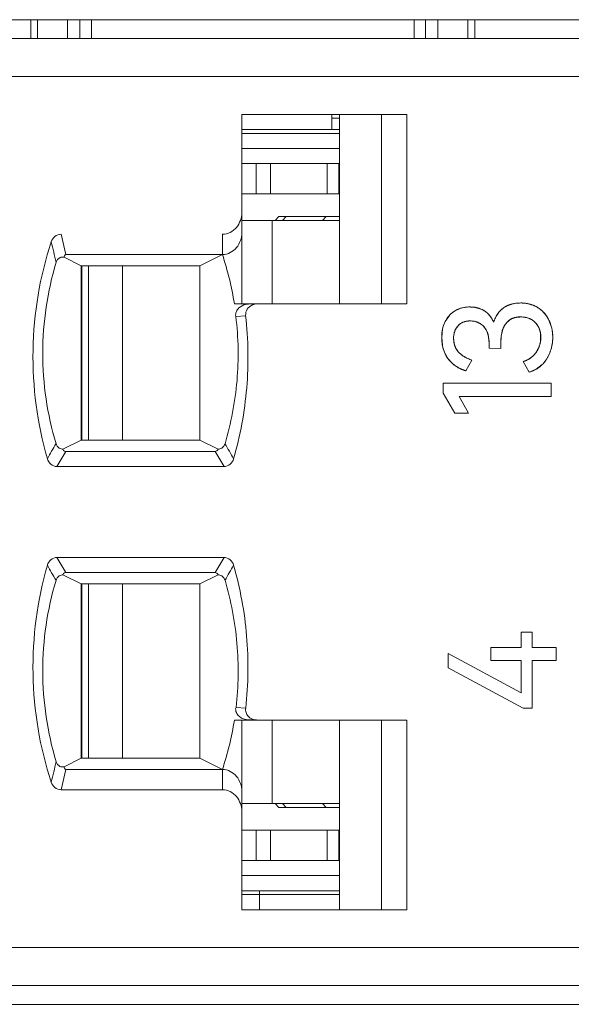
# Model space of a CAD drawing. Header units: inches. Extents: x 1617 to 2044, y 173 to 473.
# Tile 18 of 29: x 1793.15 to 1800.43, y 398.65 to 411.65. Entities that reach past the tile are written whole.
import ezdxf

# ---------------------------------------------------------------- set-up
doc = ezdxf.new("R2010")
doc.units = ezdxf.units.IN
doc.header["$LTSCALE"] = 23.1
doc.header["$MEASUREMENT"] = 0
doc.layers.get('0').update_dxf_attribs({"lineweight": 18})
for name, color, linetype, lineweight in [('1_27', 7, 'Continuous', 18), ('1_35', 7, 'Continuous', 18), ('1_36', 7, 'Continuous', 18), ('1_44', 7, 'Continuous', 18), ('1_45', 7, 'Continuous', 18), ('1_6', 7, 'Continuous', 18)]:
    doc.layers.add(name, color=color, linetype=linetype, lineweight=lineweight)

msp = doc.modelspace()

# ---------------------------------------------------------------- linework, layer by layer
at = {"color": 0, "linetype": 'Continuous', "lineweight": 0}
for p, q in [((1741.07, 411.654), (1840.07, 411.654)), ((1793.297, 411.654), (1793.297, 411.404)), ((1793.389, 411.404), (1793.389, 411.654)), ((1793.783, 411.654), (1793.783, 411.404)), ((1793.946, 411.404), (1793.946, 411.654)), ((1794.097, 411.654), (1794.097, 411.404)), ((1798.355, 411.654), (1798.355, 411.404)), ((1798.506, 411.404), (1798.506, 411.654)), ((1798.669, 411.404), (1798.669, 411.654)), ((1799.063, 411.654), (1799.063, 411.404)), ((1799.155, 411.654), (1799.155, 411.404)), ((1798.896, 407.812), (1798.953, 407.839)), ((1798.984, 407.849), (1799.09, 407.862)), ((1799.09, 407.862), (1799.16, 407.856)), ((1799.486, 407.808), (1799.535, 407.851)), ((1799.535, 407.851), (1799.621, 407.894)), ((1799.621, 407.894), (1799.671, 407.906)), ((1799.671, 407.906), (1799.76, 407.914)), ((1799.76, 407.914), (1799.848, 407.906)), ((1799.848, 407.906), (1799.898, 407.894)), ((1798.764, 407.671), (1798.821, 407.751)), ((1799.327, 407.775), (1799.369, 407.724)), ((1799.369, 407.724), (1799.403, 407.66)), ((1799.441, 407.746), (1799.473, 407.792)), ((1799.635, 407.703), (1799.571, 407.651)), ((1799.663, 407.715), (1799.635, 407.703)), ((1799.72, 407.728), (1799.674, 407.719)), ((1799.758, 407.73), (1799.747, 407.729)), ((1799.817, 407.725), (1799.758, 407.73)), ((1799.901, 407.696), (1799.838, 407.721)), ((1800.133, 407.687), (1800.166, 407.596)), ((1798.718, 407.458), (1798.729, 407.572)), ((1798.738, 407.607), (1798.764, 407.671)), ((1798.901, 407.568), (1798.882, 407.513)), ((1798.954, 407.633), (1798.901, 407.568)), ((1799.135, 407.674), (1799.075, 407.677)), ((1799.236, 407.635), (1799.162, 407.669)), ((1799.282, 407.592), (1799.259, 407.616)), ((1800.013, 407.547), (1799.997, 407.589)), ((1800.175, 407.559), (1800.182, 407.462)), ((1798.727, 407.356), (1798.718, 407.458)), ((1798.882, 407.513), (1798.875, 407.469)), ((1798.875, 407.448), (1798.882, 407.382)), ((1799.342, 407.384), (1799.335, 407.465)), ((1800.022, 407.406), (1800.021, 407.508)), ((1798.882, 407.382), (1798.902, 407.323)), ((1799.342, 407.316), (1799.342, 407.384)), ((1799.498, 407.314), (1799.342, 407.316)), ((1799.498, 407.375), (1799.498, 407.314)), ((1798.85, 407.125), (1798.798, 407.183)), ((1798.937, 407.271), (1798.984, 407.226)), ((1798.984, 407.226), (1799.044, 407.189)), ((1799.044, 407.189), (1799.115, 407.159)), ((1800.103, 407.176), (1800.064, 407.123)), ((1800.147, 407.265), (1800.103, 407.176)), ((1799.036, 407.02), (1799.115, 407.159)), ((1799.791, 407.14), (1799.87, 407)), ((1799.963, 407.039), (1799.87, 407)), ((1800.045, 407.101), (1799.963, 407.039)), ((1798.739, 406.854), (1800.161, 406.854)), ((1798.739, 406.722), (1798.739, 406.854)), ((1800.161, 406.854), (1800.161, 406.68)), ((1798.739, 406.722), (1798.892, 406.459)), ((1800.161, 406.68), (1798.947, 406.68)), ((1799.073, 406.459), (1798.947, 406.68)), ((1798.947, 406.68), (1799.028, 406.537)), ((1799.073, 406.459), (1798.892, 406.459)), ((1799.764, 403.568), (1799.913, 403.568)), ((1799.764, 403.365), (1799.764, 403.568)), ((1799.913, 403.568), (1799.913, 403.365)), ((1799.764, 402.765), (1798.805, 403.285)), ((1798.805, 403.097), (1798.805, 403.285)), ((1799.366, 403.365), (1799.764, 403.365)), ((1799.366, 403.192), (1799.366, 403.365)), ((1799.913, 403.365), (1800.227, 403.365)), ((1800.227, 403.365), (1800.227, 403.192)), ((1799.764, 403.192), (1799.366, 403.192)), ((1799.764, 402.765), (1799.764, 403.192)), ((1800.227, 403.192), (1799.913, 403.192)), ((1799.913, 403.192), (1799.913, 402.563)), ((1798.805, 403.097), (1799.793, 402.563)), ((1799.913, 402.563), (1799.793, 402.563)), ((1743.27, 398.654), (1839.87, 398.654))]:
    msp.add_line(p, q, dxfattribs=at)
for centre, radius, start, end in [((1799.074, 407.516), 0.346, 121, 137.1104), ((1799.071, 407.511), 0.349, 104.4149, 109.7464), ((1799.101, 407.506), 0.355, 75.3234, 80.3929), ((1799.104, 407.521), 0.339, 72.5849, 75.2818), ((1799.105, 407.522), 0.338, 69.5901, 72.586), ((1799.108, 407.531), 0.329, 58.8234, 69.6384), ((1799.78, 407.525), 0.388, 68.5068, 72.2366), ((1799.784, 407.534), 0.378, 57.3749, 68.5448), ((1799.783, 407.534), 0.378, 51.7015, 57.302), ((1799.772, 407.52), 0.396, 47.1658, 51.7104), ((1799.813, 407.529), 0.431, 153.9739, 162.315), ((1799.803, 407.534), 0.419, 152.0527, 153.9554), ((1799.794, 407.539), 0.409, 149.4989, 152.056), ((1799.74, 407.576), 0.344, 137.6236, 141.0718), ((1799.736, 407.505), 0.222, 106.394, 109.1188), ((1799.755, 407.409), 0.321, 94.7602, 96.2202), ((1799.756, 407.39), 0.34, 93.283, 94.7595), ((1799.757, 407.367), 0.363, 91.5709, 93.2797), ((1799.768, 407.434), 0.295, 76.3494, 80.3826), ((1799.765, 407.511), 0.407, 45.1467, 47.1779), ((1799.755, 407.502), 0.421, 37.7457, 45.1199), ((1799.747, 407.495), 0.431, 34.9647, 37.7683), ((1799.744, 407.494), 0.434, 31.3374, 34.9651), ((1799.745, 407.494), 0.433, 26.4354, 31.3412), ((1799.155, 407.48), 0.436, 165.1186, 167.7464), ((1799.131, 407.486), 0.411, 162.8774, 165.1133), ((1799.077, 407.479), 0.197, 120.0074, 128.8293), ((1799.098, 407.418), 0.259, 75.7101, 81.8759), ((1799.11, 407.455), 0.219, 47.2212, 54.9091), ((1799.756, 407.477), 0.266, 24.9036, 29.2288), ((1799.681, 407.473), 0.501, 9.842, 14.2664), ((1799.206, 407.448), 0.331, 176.3976, 179.9923), ((1799.71, 407.46), 0.315, 11.5169, 16.0365), ((1799.699, 407.458), 0.326, 8.9729, 11.5295), ((1799.6, 407.464), 0.583, 350.2764, 359.7788), ((1799.215, 407.449), 0.497, 190.8292, 194.0781), ((1799.132, 407.437), 0.257, 206.4073, 220.4382), ((1799.696, 407.455), 0.33, 337.1861, 351.5666), ((1799.636, 407.457), 0.546, 340.2112, 346.9738), ((1799.618, 407.461), 0.564, 346.9481, 349.3379), ((1799.612, 407.462), 0.57, 349.3354, 350.2495), ((1799.684, 407.472), 0.349, 294.4966, 298.6534), ((1799.682, 407.476), 0.354, 298.6509, 303.6596), ((1799.682, 407.476), 0.353, 303.6547, 308.258), ((1799.688, 407.469), 0.345, 308.2409, 315.1948), ((1799.652, 407.451), 0.529, 339.3728, 340.1805), ((1799.145, 407.442), 0.433, 226.9672, 231.5652), ((1799.163, 407.464), 0.462, 231.5876, 238.8948), ((1799.17, 407.476), 0.476, 238.8592, 239.8586), ((1799.172, 407.48), 0.48, 239.8606, 242.5454), ((1799.174, 407.483), 0.483, 242.5443, 245.7104), ((1799.171, 407.476), 0.476, 245.6875, 253.4874), ((1799.689, 407.461), 0.337, 287.5582, 294.5206), ((1799.757, 407.384), 0.403, 315.4307, 319.5853)]:
    msp.add_arc(centre, radius, start, end, dxfattribs=at)
for points, knots in [([(1799.09, 407.862), (1799.076, 407.862), (1799.049, 407.86), (1799.01, 407.855), (1798.98, 407.848), (1798.956, 407.841), (1798.939, 407.834), (1798.923, 407.827), (1798.907, 407.819), (1798.891, 407.809), (1798.878, 407.801), (1798.869, 407.794), (1798.861, 407.789), (1798.854, 407.783), (1798.848, 407.778), (1798.844, 407.774), (1798.84, 407.771), (1798.837, 407.768), (1798.834, 407.764), (1798.831, 407.762), (1798.829, 407.759), (1798.827, 407.758), (1798.826, 407.756), (1798.825, 407.755), (1798.824, 407.754), (1798.823, 407.754), (1798.822, 407.753), (1798.822, 407.752), (1798.821, 407.752), (1798.821, 407.752), (1798.821, 407.751), (1798.821, 407.751), (1798.821, 407.751), (1798.821, 407.751), (1798.821, 407.751), (1798.821, 407.751), (1798.821, 407.751)], [0, 0, 0, 0, 0.125, 0.25, 0.375, 0.437501, 0.500001, 0.562501, 0.625001, 0.687501, 0.750001, 0.781251, 0.812501, 0.843751, 0.875001, 0.890626, 0.906251, 0.921876, 0.937501, 0.953126, 0.960939, 0.968751, 0.976564, 0.98047, 0.984376, 0.988282, 0.992189, 0.994142, 0.996095, 0.997071, 0.998048, 0.999025, 0.999513, 0.999757, 0.999997, 1, 1, 1, 1]), ([(1799.278, 407.812), (1799.272, 407.816), (1799.258, 407.824), (1799.236, 407.834), (1799.218, 407.841), (1799.202, 407.846), (1799.191, 407.849), (1799.179, 407.852), (1799.167, 407.855), (1799.154, 407.857), (1799.144, 407.858), (1799.136, 407.859), (1799.129, 407.86), (1799.123, 407.86), (1799.118, 407.861), (1799.113, 407.861), (1799.11, 407.861), (1799.107, 407.861), (1799.103, 407.861), (1799.101, 407.861), (1799.099, 407.861), (1799.097, 407.861), (1799.095, 407.862), (1799.094, 407.862), (1799.094, 407.862), (1799.093, 407.862), (1799.092, 407.862), (1799.091, 407.862), (1799.091, 407.862), (1799.091, 407.862), (1799.091, 407.862), (1799.09, 407.862), (1799.09, 407.862), (1799.09, 407.862), (1799.09, 407.862), (1799.09, 407.862)], [0, 0, 0, 0, 0.125, 0.25, 0.375, 0.4375, 0.500001, 0.562501, 0.625001, 0.687501, 0.750001, 0.781251, 0.812501, 0.843751, 0.875001, 0.890626, 0.906251, 0.921876, 0.937501, 0.953126, 0.960939, 0.968751, 0.976564, 0.98047, 0.984376, 0.988282, 0.992189, 0.994142, 0.996095, 0.997071, 0.998048, 0.999024, 0.999513, 0.999757, 1, 1, 1, 1]), ([(1799.403, 407.66), (1799.399, 407.668), (1799.391, 407.685), (1799.379, 407.708), (1799.368, 407.726), (1799.358, 407.74), (1799.35, 407.749), (1799.342, 407.759), (1799.334, 407.768), (1799.326, 407.776), (1799.318, 407.783), (1799.312, 407.788), (1799.308, 407.792), (1799.303, 407.795), (1799.299, 407.798), (1799.296, 407.801), (1799.293, 407.802), (1799.291, 407.804), (1799.288, 407.806), (1799.286, 407.807), (1799.285, 407.808), (1799.283, 407.809), (1799.282, 407.81), (1799.282, 407.81), (1799.281, 407.811), (1799.28, 407.811), (1799.28, 407.811), (1799.279, 407.812), (1799.279, 407.812), (1799.279, 407.812), (1799.279, 407.812), (1799.279, 407.812), (1799.279, 407.812), (1799.278, 407.812), (1799.278, 407.812), (1799.278, 407.812), (1799.278, 407.812)], [0, 0, 0, 0, 0.125, 0.25, 0.375, 0.437501, 0.500001, 0.562501, 0.625001, 0.687501, 0.750001, 0.781251, 0.812501, 0.843751, 0.875001, 0.890626, 0.906251, 0.921876, 0.937501, 0.953126, 0.960939, 0.968751, 0.976564, 0.98047, 0.984376, 0.988282, 0.992189, 0.994142, 0.996095, 0.997072, 0.998048, 0.999025, 0.999513, 0.999757, 0.999996, 1, 1, 1, 1]), ([(1799.76, 407.914), (1799.748, 407.914), (1799.727, 407.913), (1799.695, 407.91), (1799.67, 407.906), (1799.651, 407.902), (1799.636, 407.898), (1799.622, 407.894), (1799.609, 407.889), (1799.596, 407.884), (1799.585, 407.88), (1799.576, 407.876), (1799.57, 407.872), (1799.564, 407.869), (1799.559, 407.866), (1799.555, 407.864), (1799.552, 407.862), (1799.549, 407.86), (1799.546, 407.859), (1799.544, 407.857), (1799.542, 407.856), (1799.54, 407.855), (1799.539, 407.854), (1799.538, 407.853), (1799.537, 407.853), (1799.537, 407.852), (1799.536, 407.852), (1799.536, 407.852), (1799.535, 407.851), (1799.535, 407.851), (1799.535, 407.851), (1799.535, 407.851), (1799.535, 407.851), (1799.535, 407.851), (1799.535, 407.851), (1799.535, 407.851)], [0, 0, 0, 0, 0.125, 0.25, 0.375, 0.437501, 0.500001, 0.562501, 0.625001, 0.687501, 0.750001, 0.781251, 0.812501, 0.843751, 0.875001, 0.890626, 0.906251, 0.921876, 0.937501, 0.953126, 0.960939, 0.968751, 0.976564, 0.98047, 0.984376, 0.988282, 0.992189, 0.994142, 0.996095, 0.997071, 0.998048, 0.999025, 0.999513, 0.999757, 1, 1, 1, 1]), ([(1799.988, 407.852), (1799.98, 407.857), (1799.963, 407.867), (1799.937, 407.879), (1799.915, 407.888), (1799.897, 407.894), (1799.883, 407.898), (1799.868, 407.902), (1799.854, 407.905), (1799.839, 407.908), (1799.826, 407.91), (1799.816, 407.911), (1799.808, 407.912), (1799.8, 407.912), (1799.793, 407.913), (1799.788, 407.913), (1799.784, 407.913), (1799.78, 407.914), (1799.776, 407.914), (1799.773, 407.914), (1799.77, 407.914), (1799.768, 407.914), (1799.766, 407.914), (1799.765, 407.914), (1799.764, 407.914), (1799.763, 407.914), (1799.762, 407.914), (1799.761, 407.914), (1799.761, 407.914), (1799.76, 407.914), (1799.76, 407.914), (1799.76, 407.914), (1799.76, 407.914), (1799.76, 407.914), (1799.76, 407.914), (1799.76, 407.914)], [0, 0, 0, 0, 0.125, 0.25, 0.375, 0.437501, 0.500001, 0.562501, 0.625001, 0.687501, 0.750001, 0.781251, 0.812501, 0.843751, 0.875001, 0.890626, 0.906251, 0.921876, 0.937501, 0.953126, 0.960939, 0.968751, 0.976564, 0.98047, 0.984376, 0.988282, 0.992189, 0.994142, 0.996095, 0.997071, 0.998048, 0.999025, 0.999513, 0.999757, 1, 1, 1, 1]), ([(1800.133, 407.687), (1800.129, 407.696), (1800.12, 407.712), (1800.106, 407.736), (1800.092, 407.755), (1800.081, 407.769), (1800.072, 407.78), (1800.063, 407.79), (1800.053, 407.8), (1800.043, 407.809), (1800.034, 407.817), (1800.027, 407.823), (1800.022, 407.827), (1800.016, 407.831), (1800.012, 407.835), (1800.008, 407.838), (1800.005, 407.84), (1800.002, 407.842), (1799.999, 407.844), (1799.997, 407.846), (1799.995, 407.847), (1799.993, 407.848), (1799.992, 407.849), (1799.991, 407.849), (1799.991, 407.85), (1799.99, 407.85), (1799.989, 407.851), (1799.989, 407.851), (1799.988, 407.851), (1799.988, 407.851), (1799.988, 407.852), (1799.988, 407.852), (1799.988, 407.852), (1799.988, 407.852), (1799.988, 407.852), (1799.988, 407.852)], [0, 0, 0, 0, 0.125, 0.25, 0.375, 0.437501, 0.500001, 0.562501, 0.625001, 0.687501, 0.750001, 0.781251, 0.812501, 0.843751, 0.875001, 0.890626, 0.906251, 0.921876, 0.937501, 0.953126, 0.960939, 0.968751, 0.976564, 0.98047, 0.984376, 0.988282, 0.992189, 0.994142, 0.996095, 0.997071, 0.998048, 0.999025, 0.999513, 0.999757, 1, 1, 1, 1]), ([(1798.821, 407.751), (1798.812, 407.742), (1798.796, 407.723), (1798.775, 407.692), (1798.76, 407.664), (1798.75, 407.641), (1798.743, 407.623), (1798.737, 407.604), (1798.732, 407.585), (1798.728, 407.565), (1798.725, 407.548), (1798.723, 407.534), (1798.721, 407.524), (1798.72, 407.513), (1798.719, 407.504), (1798.719, 407.497), (1798.719, 407.492), (1798.718, 407.486), (1798.718, 407.481), (1798.718, 407.476), (1798.718, 407.472), (1798.718, 407.469), (1798.718, 407.467), (1798.718, 407.465), (1798.718, 407.464), (1798.718, 407.462), (1798.718, 407.461), (1798.718, 407.46), (1798.718, 407.46), (1798.718, 407.459), (1798.718, 407.459), (1798.718, 407.458), (1798.718, 407.458), (1798.718, 407.458), (1798.718, 407.458), (1798.718, 407.458)], [0, 0, 0, 0, 0.125, 0.25, 0.375, 0.437501, 0.500001, 0.562501, 0.625001, 0.687501, 0.750001, 0.781251, 0.812501, 0.843751, 0.875001, 0.890626, 0.906251, 0.921876, 0.937501, 0.953126, 0.960939, 0.968751, 0.976564, 0.98047, 0.984376, 0.988282, 0.992189, 0.994142, 0.996095, 0.997072, 0.998048, 0.999025, 0.999513, 0.999757, 1, 1, 1, 1]), ([(1799.498, 407.375), (1799.498, 407.404), (1799.5, 407.46), (1799.513, 407.532), (1799.529, 407.583), (1799.547, 407.618), (1799.562, 407.641), (1799.58, 407.662), (1799.599, 407.68), (1799.62, 407.695), (1799.64, 407.706), (1799.656, 407.713), (1799.669, 407.717), (1799.683, 407.721), (1799.694, 407.724), (1799.704, 407.725), (1799.711, 407.727), (1799.719, 407.728), (1799.726, 407.728), (1799.733, 407.729), (1799.738, 407.729), (1799.742, 407.729), (1799.745, 407.729), (1799.748, 407.73), (1799.75, 407.73), (1799.752, 407.73), (1799.753, 407.73), (1799.755, 407.73), (1799.755, 407.73), (1799.756, 407.73), (1799.757, 407.73), (1799.757, 407.73), (1799.757, 407.73), (1799.757, 407.73), (1799.758, 407.73), (1799.758, 407.73), (1799.758, 407.73)], [0, 0, 0, 0, 0.125, 0.25, 0.375, 0.4375, 0.5, 0.5625, 0.625, 0.6875, 0.75, 0.78125, 0.8125, 0.84375, 0.875, 0.890625, 0.90625, 0.921875, 0.9375, 0.953125, 0.960938, 0.96875, 0.976563, 0.980469, 0.984375, 0.988282, 0.992188, 0.994141, 0.996094, 0.997071, 0.998047, 0.999024, 0.999512, 0.999756, 0.999997, 1, 1, 1, 1]), ([(1799.758, 407.73), (1799.768, 407.73), (1799.789, 407.729), (1799.818, 407.725), (1799.84, 407.72), (1799.857, 407.715), (1799.87, 407.711), (1799.882, 407.706), (1799.894, 407.7), (1799.905, 407.694), (1799.914, 407.688), (1799.921, 407.683), (1799.926, 407.679), (1799.931, 407.675), (1799.935, 407.672), (1799.938, 407.669), (1799.941, 407.667), (1799.943, 407.665), (1799.946, 407.662), (1799.947, 407.66), (1799.949, 407.659), (1799.95, 407.658), (1799.951, 407.657), (1799.952, 407.656), (1799.952, 407.655), (1799.953, 407.655), (1799.953, 407.654), (1799.954, 407.654), (1799.954, 407.654), (1799.954, 407.653), (1799.954, 407.653), (1799.954, 407.653), (1799.955, 407.653), (1799.955, 407.653), (1799.955, 407.653), (1799.955, 407.653)], [0, 0, 0, 0, 0.125, 0.25, 0.375, 0.437501, 0.500001, 0.562501, 0.625001, 0.687501, 0.750001, 0.781251, 0.812501, 0.843751, 0.875001, 0.890626, 0.906251, 0.921876, 0.937501, 0.953126, 0.960939, 0.968751, 0.976564, 0.98047, 0.984376, 0.988282, 0.992189, 0.994142, 0.996095, 0.997072, 0.998048, 0.999025, 0.999513, 0.999757, 1, 1, 1, 1]), ([(1799.988, 407.607), (1799.979, 407.624), (1799.954, 407.658), (1799.921, 407.684), (1799.901, 407.696)], [0, 0, 0, 0, 0.453553, 1, 1, 1, 1]), ([(1800.182, 407.462), (1800.182, 407.472), (1800.182, 407.492), (1800.18, 407.522), (1800.176, 407.546), (1800.173, 407.565), (1800.17, 407.579), (1800.167, 407.593), (1800.163, 407.607), (1800.159, 407.621), (1800.156, 407.632), (1800.152, 407.641), (1800.15, 407.648), (1800.147, 407.654), (1800.145, 407.66), (1800.143, 407.664), (1800.142, 407.668), (1800.141, 407.671), (1800.139, 407.674), (1800.138, 407.677), (1800.137, 407.679), (1800.136, 407.68), (1800.136, 407.682), (1800.135, 407.683), (1800.135, 407.684), (1800.134, 407.685), (1800.134, 407.685), (1800.134, 407.686), (1800.134, 407.686), (1800.133, 407.686), (1800.133, 407.687), (1800.133, 407.687), (1800.133, 407.687), (1800.133, 407.687), (1800.133, 407.687), (1800.133, 407.687)], [0, 0, 0, 0, 0.125, 0.25, 0.375, 0.437501, 0.500001, 0.562501, 0.625001, 0.687501, 0.750001, 0.781251, 0.812501, 0.843751, 0.875001, 0.890626, 0.906251, 0.921876, 0.937501, 0.953126, 0.960939, 0.968751, 0.976564, 0.98047, 0.984376, 0.988282, 0.992189, 0.994142, 0.996095, 0.997071, 0.998048, 0.999025, 0.999513, 0.999757, 1, 1, 1, 1]), ([(1798.875, 407.448), (1798.875, 407.457), (1798.875, 407.473), (1798.878, 407.497), (1798.882, 407.515), (1798.886, 407.53), (1798.889, 407.54), (1798.893, 407.55), (1798.897, 407.56), (1798.902, 407.57), (1798.907, 407.577), (1798.91, 407.583), (1798.913, 407.588), (1798.916, 407.592), (1798.919, 407.596), (1798.921, 407.599), (1798.923, 407.601), (1798.924, 407.603), (1798.926, 407.605), (1798.927, 407.607), (1798.929, 407.608), (1798.929, 407.609), (1798.93, 407.61), (1798.931, 407.611), (1798.931, 407.611), (1798.932, 407.612), (1798.932, 407.612), (1798.932, 407.612), (1798.933, 407.613), (1798.933, 407.613), (1798.933, 407.613), (1798.933, 407.613), (1798.933, 407.613), (1798.933, 407.613), (1798.933, 407.613), (1798.933, 407.613)], [0, 0, 0, 0, 0.125, 0.25, 0.375, 0.4375, 0.500001, 0.562501, 0.625001, 0.687501, 0.750001, 0.781251, 0.812501, 0.843751, 0.875001, 0.890626, 0.906251, 0.921876, 0.937501, 0.953126, 0.960939, 0.968751, 0.976564, 0.98047, 0.984376, 0.988282, 0.992189, 0.994142, 0.996095, 0.997071, 0.998048, 0.999025, 0.999513, 0.999757, 1, 1, 1, 1]), ([(1798.933, 407.613), (1798.938, 407.619), (1798.948, 407.629), (1798.965, 407.642), (1798.98, 407.651), (1798.992, 407.657), (1799.002, 407.661), (1799.013, 407.665), (1799.023, 407.668), (1799.034, 407.671), (1799.043, 407.673), (1799.051, 407.674), (1799.057, 407.675), (1799.063, 407.676), (1799.068, 407.676), (1799.072, 407.676), (1799.075, 407.677), (1799.078, 407.677), (1799.081, 407.677), (1799.084, 407.677), (1799.086, 407.677), (1799.088, 407.677), (1799.089, 407.677), (1799.09, 407.677), (1799.091, 407.677), (1799.092, 407.677), (1799.092, 407.677), (1799.093, 407.677), (1799.093, 407.677), (1799.093, 407.677), (1799.094, 407.677), (1799.094, 407.677), (1799.094, 407.677), (1799.094, 407.677), (1799.094, 407.677), (1799.094, 407.677)], [0, 0, 0, 0, 0.125, 0.25, 0.375, 0.437501, 0.500001, 0.562501, 0.625001, 0.687501, 0.750001, 0.781251, 0.812501, 0.843751, 0.875001, 0.890626, 0.906251, 0.921876, 0.937501, 0.953126, 0.960939, 0.968751, 0.976564, 0.98047, 0.984376, 0.988282, 0.992189, 0.994142, 0.996095, 0.997071, 0.998048, 0.999025, 0.999513, 0.999757, 1, 1, 1, 1]), ([(1799.075, 407.677), (1799.05, 407.675), (1799.017, 407.669), (1798.986, 407.654), (1798.979, 407.65)], [0, 0, 0, 0, 0.739284, 1, 1, 1, 1]), ([(1799.094, 407.677), (1799.103, 407.677), (1799.121, 407.676), (1799.146, 407.673), (1799.166, 407.668), (1799.182, 407.663), (1799.193, 407.659), (1799.204, 407.654), (1799.215, 407.648), (1799.225, 407.642), (1799.234, 407.636), (1799.24, 407.632), (1799.245, 407.628), (1799.25, 407.624), (1799.254, 407.621), (1799.257, 407.618), (1799.259, 407.616), (1799.261, 407.614), (1799.264, 407.612), (1799.266, 407.61), (1799.267, 407.608), (1799.268, 407.607), (1799.269, 407.606), (1799.27, 407.605), (1799.27, 407.605), (1799.271, 407.604), (1799.271, 407.604), (1799.272, 407.603), (1799.272, 407.603), (1799.272, 407.603), (1799.272, 407.603), (1799.272, 407.603), (1799.272, 407.603), (1799.272, 407.603), (1799.273, 407.603), (1799.273, 407.603)], [0, 0, 0, 0, 0.125, 0.25, 0.375001, 0.437501, 0.500001, 0.562501, 0.625001, 0.687501, 0.750001, 0.781251, 0.812501, 0.843751, 0.875001, 0.890626, 0.906251, 0.921876, 0.937501, 0.953126, 0.960939, 0.968751, 0.976564, 0.98047, 0.984376, 0.988283, 0.992189, 0.994142, 0.996095, 0.997072, 0.998048, 0.999025, 0.999513, 0.999757, 1, 1, 1, 1]), ([(1799.273, 407.603), (1799.278, 407.596), (1799.289, 407.583), (1799.303, 407.561), (1799.313, 407.541), (1799.32, 407.524), (1799.325, 407.511), (1799.329, 407.497), (1799.333, 407.482), (1799.336, 407.467), (1799.338, 407.454), (1799.339, 407.444), (1799.34, 407.436), (1799.341, 407.427), (1799.341, 407.421), (1799.342, 407.415), (1799.342, 407.411), (1799.342, 407.406), (1799.342, 407.402), (1799.342, 407.398), (1799.342, 407.395), (1799.342, 407.393), (1799.342, 407.391), (1799.342, 407.39), (1799.342, 407.389), (1799.342, 407.388), (1799.342, 407.387), (1799.342, 407.386), (1799.342, 407.385), (1799.342, 407.385), (1799.342, 407.385), (1799.342, 407.385), (1799.342, 407.384), (1799.342, 407.384), (1799.342, 407.384), (1799.342, 407.384)], [0, 0, 0, 0, 0.125, 0.25, 0.375001, 0.437501, 0.500001, 0.562501, 0.625001, 0.687501, 0.750001, 0.781251, 0.812501, 0.843751, 0.875001, 0.890626, 0.906252, 0.921877, 0.937502, 0.953127, 0.960939, 0.968752, 0.976564, 0.98047, 0.984377, 0.988283, 0.992189, 0.994142, 0.996095, 0.997072, 0.998049, 0.999025, 0.999513, 0.999758, 1, 1, 1, 1]), ([(1799.571, 407.651), (1799.568, 407.648), (1799.507, 407.573), (1799.498, 407.466), (1799.498, 407.375)], [0, 0, 0, 0, 0.046857, 1, 1, 1, 1]), ([(1799.955, 407.653), (1799.961, 407.647), (1799.972, 407.633), (1799.986, 407.613), (1799.996, 407.594), (1800.003, 407.579), (1800.008, 407.567), (1800.012, 407.555), (1800.016, 407.542), (1800.019, 407.53), (1800.021, 407.519), (1800.022, 407.51), (1800.023, 407.503), (1800.024, 407.497), (1800.024, 407.491), (1800.025, 407.486), (1800.025, 407.483), (1800.025, 407.48), (1800.025, 407.476), (1800.025, 407.473), (1800.025, 407.471), (1800.025, 407.469), (1800.025, 407.467), (1800.025, 407.466), (1800.025, 407.465), (1800.025, 407.465), (1800.025, 407.464), (1800.025, 407.463), (1800.025, 407.463), (1800.025, 407.463), (1800.025, 407.462), (1800.025, 407.462), (1800.025, 407.462), (1800.025, 407.462), (1800.025, 407.462), (1800.025, 407.462), (1800.025, 407.462)], [0, 0, 0, 0, 0.125, 0.25, 0.375, 0.437501, 0.500001, 0.562501, 0.625001, 0.687501, 0.750001, 0.781251, 0.812501, 0.843751, 0.875001, 0.890626, 0.906251, 0.921876, 0.937501, 0.953126, 0.960939, 0.968751, 0.976564, 0.98047, 0.984376, 0.988282, 0.992189, 0.994142, 0.996095, 0.997072, 0.998048, 0.999025, 0.999513, 0.999757, 0.999991, 1, 1, 1, 1]), ([(1798.718, 407.458), (1798.718, 407.445), (1798.718, 407.419), (1798.722, 407.382), (1798.727, 407.352), (1798.733, 407.328), (1798.738, 407.311), (1798.743, 407.294), (1798.749, 407.277), (1798.756, 407.261), (1798.762, 407.247), (1798.767, 407.237), (1798.771, 407.229), (1798.775, 407.221), (1798.779, 407.215), (1798.781, 407.21), (1798.784, 407.206), (1798.786, 407.202), (1798.788, 407.198), (1798.79, 407.195), (1798.792, 407.193), (1798.793, 407.191), (1798.794, 407.189), (1798.795, 407.188), (1798.796, 407.187), (1798.796, 407.186), (1798.797, 407.185), (1798.797, 407.185), (1798.797, 407.184), (1798.798, 407.184), (1798.798, 407.184), (1798.798, 407.184), (1798.798, 407.184), (1798.798, 407.184), (1798.798, 407.183), (1798.798, 407.183), (1798.798, 407.183)], [0, 0, 0, 0, 0.125, 0.25, 0.375, 0.4375, 0.500001, 0.562501, 0.625001, 0.687501, 0.750001, 0.781251, 0.812501, 0.843751, 0.875001, 0.890626, 0.906251, 0.921876, 0.937501, 0.953126, 0.960939, 0.968751, 0.976564, 0.98047, 0.984376, 0.988282, 0.992189, 0.994142, 0.996095, 0.997071, 0.998048, 0.999025, 0.999513, 0.999757, 0.999976, 1, 1, 1, 1]), ([(1798.937, 407.271), (1798.932, 407.277), (1798.922, 407.289), (1798.909, 407.309), (1798.901, 407.326), (1798.894, 407.34), (1798.89, 407.351), (1798.887, 407.363), (1798.883, 407.374), (1798.881, 407.386), (1798.879, 407.396), (1798.878, 407.404), (1798.877, 407.41), (1798.876, 407.416), (1798.876, 407.422), (1798.876, 407.426), (1798.875, 407.429), (1798.875, 407.432), (1798.875, 407.435), (1798.875, 407.438), (1798.875, 407.44), (1798.875, 407.442), (1798.875, 407.443), (1798.875, 407.444), (1798.875, 407.445), (1798.875, 407.446), (1798.875, 407.447), (1798.875, 407.447), (1798.875, 407.447), (1798.875, 407.448), (1798.875, 407.448), (1798.875, 407.448), (1798.875, 407.448), (1798.875, 407.448), (1798.875, 407.448), (1798.875, 407.448)], [0, 0, 0, 0, 0.125, 0.25, 0.375, 0.437501, 0.500001, 0.562501, 0.625001, 0.687501, 0.750001, 0.781251, 0.812501, 0.843751, 0.875001, 0.890626, 0.906251, 0.921876, 0.937501, 0.953126, 0.960939, 0.968751, 0.976564, 0.98047, 0.984376, 0.988282, 0.992189, 0.994142, 0.996095, 0.997071, 0.998048, 0.999025, 0.999513, 0.999757, 1, 1, 1, 1]), ([(1800.025, 407.462), (1800.025, 407.453), (1800.025, 407.436), (1800.022, 407.41), (1800.018, 407.389), (1800.014, 407.373), (1800.011, 407.361), (1800.007, 407.349), (1800.002, 407.337), (1799.998, 407.325), (1799.993, 407.315), (1799.989, 407.307), (1799.986, 407.301), (1799.983, 407.295), (1799.981, 407.291), (1799.978, 407.287), (1799.977, 407.284), (1799.975, 407.281), (1799.973, 407.278), (1799.972, 407.276), (1799.971, 407.274), (1799.97, 407.272), (1799.969, 407.271), (1799.969, 407.27), (1799.968, 407.27), (1799.968, 407.269), (1799.967, 407.268), (1799.967, 407.268), (1799.967, 407.268), (1799.967, 407.267), (1799.966, 407.267), (1799.966, 407.267), (1799.966, 407.267), (1799.966, 407.267), (1799.966, 407.267), (1799.966, 407.267)], [0, 0, 0, 0, 0.125, 0.25, 0.375, 0.4375, 0.500001, 0.562501, 0.625001, 0.687501, 0.750001, 0.781251, 0.812501, 0.843751, 0.875001, 0.890626, 0.906251, 0.921876, 0.937501, 0.953126, 0.960939, 0.968751, 0.976564, 0.98047, 0.984376, 0.988282, 0.992189, 0.994142, 0.996095, 0.997071, 0.998048, 0.999025, 0.999513, 0.999757, 1, 1, 1, 1]), ([(1800.103, 407.176), (1800.11, 407.187), (1800.122, 407.209), (1800.138, 407.243), (1800.15, 407.271), (1800.157, 407.295), (1800.163, 407.313), (1800.167, 407.331), (1800.171, 407.349), (1800.175, 407.367), (1800.177, 407.383), (1800.179, 407.395), (1800.18, 407.405), (1800.181, 407.414), (1800.181, 407.422), (1800.182, 407.428), (1800.182, 407.433), (1800.182, 407.438), (1800.182, 407.443), (1800.182, 407.447), (1800.182, 407.45), (1800.182, 407.452), (1800.182, 407.454), (1800.182, 407.456), (1800.182, 407.457), (1800.182, 407.458), (1800.182, 407.459), (1800.182, 407.46), (1800.182, 407.461), (1800.182, 407.461), (1800.182, 407.461), (1800.182, 407.461), (1800.182, 407.462), (1800.182, 407.462), (1800.182, 407.462), (1800.182, 407.462)], [0, 0, 0, 0, 0.125, 0.25, 0.375, 0.437501, 0.500001, 0.562501, 0.625001, 0.687501, 0.750001, 0.781251, 0.812501, 0.843751, 0.875001, 0.890626, 0.906251, 0.921876, 0.937501, 0.953126, 0.960939, 0.968751, 0.976564, 0.98047, 0.984376, 0.988282, 0.992189, 0.994142, 0.996095, 0.997072, 0.998048, 0.999025, 0.999513, 0.999757, 1, 1, 1, 1]), ([(1798.798, 407.183), (1798.771, 407.222), (1798.748, 407.271), (1798.734, 407.322), (1798.733, 407.328)], [0, 0, 0, 0, 0.885749, 1, 1, 1, 1]), ([(1799.932, 407.226), (1799.945, 407.239), (1799.971, 407.27), (1799.991, 407.306), (1800, 407.327)], [0, 0, 0, 0, 0.434264, 1, 1, 1, 1]), ([(1798.798, 407.183), (1798.805, 407.174), (1798.819, 407.155), (1798.843, 407.129), (1798.865, 407.109), (1798.883, 407.094), (1798.898, 407.084), (1798.913, 407.074), (1798.929, 407.064), (1798.945, 407.055), (1798.959, 407.049), (1798.971, 407.043), (1798.98, 407.039), (1798.989, 407.036), (1798.996, 407.033), (1799.002, 407.031), (1799.007, 407.029), (1799.012, 407.027), (1799.016, 407.026), (1799.02, 407.024), (1799.024, 407.023), (1799.026, 407.023), (1799.028, 407.022), (1799.03, 407.021), (1799.031, 407.021), (1799.032, 407.021), (1799.033, 407.02), (1799.034, 407.02), (1799.034, 407.02), (1799.035, 407.02), (1799.035, 407.02), (1799.035, 407.02), (1799.036, 407.02), (1799.036, 407.02), (1799.036, 407.02), (1799.036, 407.02), (1799.036, 407.02)], [0, 0, 0, 0, 0.125, 0.25, 0.375, 0.4375, 0.5, 0.5625, 0.625, 0.6875, 0.75, 0.78125, 0.8125, 0.84375, 0.875, 0.890625, 0.90625, 0.921875, 0.9375, 0.953125, 0.960938, 0.96875, 0.976563, 0.980469, 0.984375, 0.988281, 0.992188, 0.994141, 0.996094, 0.997071, 0.998047, 0.999024, 0.999512, 0.999756, 0.999997, 1, 1, 1, 1]), ([(1799.115, 407.159), (1799.106, 407.162), (1799.087, 407.169), (1799.06, 407.181), (1799.04, 407.191), (1799.024, 407.2), (1799.013, 407.206), (1799.002, 407.214), (1798.991, 407.221), (1798.981, 407.229), (1798.973, 407.235), (1798.967, 407.241), (1798.962, 407.245), (1798.958, 407.249), (1798.954, 407.252), (1798.951, 407.255), (1798.949, 407.257), (1798.947, 407.26), (1798.945, 407.262), (1798.943, 407.264), (1798.942, 407.265), (1798.941, 407.266), (1798.94, 407.267), (1798.939, 407.268), (1798.939, 407.268), (1798.938, 407.269), (1798.938, 407.27), (1798.938, 407.27), (1798.937, 407.27), (1798.937, 407.27), (1798.937, 407.27), (1798.937, 407.271), (1798.937, 407.271), (1798.937, 407.271), (1798.937, 407.271), (1798.937, 407.271)], [0, 0, 0, 0, 0.125, 0.25, 0.375, 0.4375, 0.500001, 0.562501, 0.625001, 0.687501, 0.750001, 0.781251, 0.812501, 0.843751, 0.875001, 0.890626, 0.906251, 0.921876, 0.937501, 0.953126, 0.960939, 0.968751, 0.976564, 0.98047, 0.984376, 0.988282, 0.992189, 0.994142, 0.996095, 0.997071, 0.998048, 0.999025, 0.999513, 0.999757, 1, 1, 1, 1]), ([(1799.966, 407.267), (1799.961, 407.259), (1799.951, 407.245), (1799.933, 407.225), (1799.917, 407.209), (1799.904, 407.198), (1799.893, 407.19), (1799.882, 407.182), (1799.87, 407.175), (1799.858, 407.168), (1799.847, 407.163), (1799.839, 407.158), (1799.832, 407.155), (1799.826, 407.153), (1799.82, 407.15), (1799.815, 407.149), (1799.812, 407.147), (1799.808, 407.146), (1799.805, 407.145), (1799.802, 407.144), (1799.8, 407.143), (1799.798, 407.142), (1799.796, 407.142), (1799.795, 407.141), (1799.794, 407.141), (1799.793, 407.141), (1799.793, 407.14), (1799.792, 407.14), (1799.792, 407.14), (1799.791, 407.14), (1799.791, 407.14), (1799.791, 407.14), (1799.791, 407.14), (1799.791, 407.14), (1799.791, 407.14), (1799.791, 407.14)], [0, 0, 0, 0, 0.125, 0.25, 0.375, 0.4375, 0.5, 0.5625, 0.625, 0.6875, 0.75, 0.78125, 0.8125, 0.84375, 0.875, 0.890625, 0.90625, 0.921875, 0.9375, 0.953125, 0.960938, 0.96875, 0.976563, 0.980469, 0.984375, 0.988281, 0.992188, 0.994141, 0.996094, 0.997071, 0.998047, 0.999024, 0.999512, 0.999756, 1, 1, 1, 1]), ([(1799.87, 407), (1799.883, 407.004), (1799.908, 407.012), (1799.943, 407.027), (1799.97, 407.042), (1799.99, 407.056), (1800.005, 407.066), (1800.019, 407.078), (1800.033, 407.089), (1800.046, 407.102), (1800.057, 407.113), (1800.065, 407.123), (1800.071, 407.13), (1800.076, 407.137), (1800.081, 407.143), (1800.085, 407.148), (1800.087, 407.152), (1800.09, 407.156), (1800.093, 407.16), (1800.095, 407.163), (1800.097, 407.166), (1800.098, 407.168), (1800.099, 407.169), (1800.1, 407.171), (1800.101, 407.172), (1800.101, 407.173), (1800.102, 407.174), (1800.102, 407.174), (1800.102, 407.175), (1800.103, 407.175), (1800.103, 407.175), (1800.103, 407.175), (1800.103, 407.176), (1800.103, 407.176), (1800.103, 407.176), (1800.103, 407.176)], [0, 0, 0, 0, 0.125, 0.25, 0.375, 0.437501, 0.500001, 0.562501, 0.625001, 0.687501, 0.750001, 0.781251, 0.812501, 0.843751, 0.875001, 0.890626, 0.906251, 0.921876, 0.937501, 0.953126, 0.960939, 0.968751, 0.976564, 0.98047, 0.984376, 0.988282, 0.992189, 0.994142, 0.996095, 0.997072, 0.998048, 0.999025, 0.999513, 0.999757, 1, 1, 1, 1])]:
    msp.add_open_spline(points, degree=3, knots=knots, dxfattribs=at)
for points in [[(1799.535, 407.851), (1799.474, 407.809), (1799.43, 407.745), (1799.403, 407.66)], [(1799.335, 407.465), (1799.326, 407.511), (1799.31, 407.556), (1799.282, 407.592)]]:
    msp.add_open_spline(points, degree=3, dxfattribs=at)
at = {"layer": '1_27', "color": 0, "linetype": 'Continuous', "lineweight": 0}
for p, q in [((1797.27, 410.204), (1797.27, 410.404)), ((1797.37, 410.354), (1797.27, 410.354)), ((1797.37, 410.204), (1796.081, 410.204)), ((1796.315, 399.904), (1796.315, 400.154)), ((1796.081, 400.104), (1797.37, 400.104))]:
    msp.add_line(p, q, dxfattribs=at)
at = {"layer": '1_35', "color": 0, "linetype": 'Continuous', "lineweight": 0}
for p, q in [((1794.061, 401.904), (1794.061, 404.204)), ((1794.507, 404.204), (1794.507, 401.904)), ((1796.48, 401.304), (1796.48, 402.404)), ((1796.081, 401.304), (1797.37, 401.304))]:
    msp.add_line(p, q, dxfattribs=at)
at = {"layer": '1_36', "color": 0, "linetype": 'Continuous', "lineweight": 0}
for p, q in [((1797.37, 409.004), (1796.081, 409.004)), ((1796.48, 407.904), (1796.48, 409.004)), ((1794.061, 406.104), (1794.061, 408.404)), ((1794.507, 408.404), (1794.507, 406.104))]:
    msp.add_line(p, q, dxfattribs=at)
at = {"layer": '1_44', "color": 0, "linetype": 'Continuous', "lineweight": 0}
for p, q in [((1796.081, 409.754), (1797.37, 409.754)), ((1796.269, 409.354), (1796.269, 409.754)), ((1796.461, 409.754), (1796.461, 409.354)), ((1797.206, 409.354), (1797.206, 409.754)), ((1797.363, 409.754), (1797.363, 409.354)), ((1796.081, 409.354), (1797.37, 409.354)), ((1793.97, 408.404), (1793.97, 406.104))]:
    msp.add_line(p, q, dxfattribs=at)
at = {"layer": '1_45', "color": 0, "linetype": 'Continuous', "lineweight": 0}
for p, q in [((1793.97, 404.204), (1793.97, 401.904)), ((1797.37, 400.954), (1796.081, 400.954)), ((1796.269, 400.554), (1796.269, 400.954)), ((1796.461, 400.954), (1796.461, 400.554)), ((1797.206, 400.554), (1797.206, 400.954)), ((1797.363, 400.554), (1797.363, 400.954)), ((1796.081, 400.554), (1797.37, 400.554))]:
    msp.add_line(p, q, dxfattribs=at)
at = {"layer": '1_6', "color": 0, "linetype": 'Continuous', "lineweight": 0}
for p, q in [((1767.55, 411.404), (1837.168, 411.404)), ((1835.578, 410.904), (1767.892, 410.904)), ((1796.081, 407.904), (1796.081, 410.404)), ((1796.081, 410.404), (1798.26, 410.404)), ((1797.37, 410.404), (1797.37, 407.904)), ((1797.923, 410.404), (1797.923, 407.904)), ((1798.26, 410.404), (1798.26, 407.904)), ((1796.081, 410.154), (1797.37, 410.154)), ((1797.37, 409.954), (1796.081, 409.954)), ((1796.52, 409.004), (1796.57, 409.054)), ((1797.37, 409.054), (1796.57, 409.054)), ((1796.668, 409.054), (1796.619, 409.004)), ((1797.145, 409.004), (1797.194, 409.054)), ((1793.762, 408.554), (1793.697, 408.821)), ((1795.825, 408.554), (1795.825, 408.821)), ((1793.963, 408.405), (1793.738, 408.518)), ((1793.762, 408.554), (1795.825, 408.554)), ((1795.825, 408.554), (1795.528, 408.405)), ((1793.963, 406.104), (1793.963, 408.405)), ((1793.963, 408.404), (1795.528, 408.404)), ((1795.528, 406.104), (1795.528, 408.404)), ((1795.983, 407.904), (1796.279, 407.904)), ((1796.221, 407.888), (1796.273, 407.903)), ((1796.274, 407.901), (1796.291, 407.903)), ((1798.26, 407.904), (1796.284, 407.904)), ((1796.13, 407.746), (1796.001, 407.735)), ((1793.723, 405.984), (1793.963, 406.104)), ((1795.528, 406.104), (1793.963, 406.104)), ((1795.528, 406.104), (1795.768, 405.984)), ((1793.643, 405.754), (1793.76, 405.954)), ((1795.731, 405.954), (1793.76, 405.954)), ((1795.731, 405.954), (1795.847, 405.754)), ((1795.847, 405.754), (1793.643, 405.754)), ((1793.644, 404.554), (1795.847, 404.554)), ((1793.76, 404.354), (1793.644, 404.554)), ((1795.847, 404.554), (1795.731, 404.354)), ((1793.963, 404.204), (1793.723, 404.325)), ((1793.76, 404.354), (1795.731, 404.354)), ((1795.768, 404.325), (1795.528, 404.204)), ((1793.963, 404.204), (1795.528, 404.204)), ((1793.963, 404.204), (1793.963, 401.904)), ((1795.528, 401.904), (1795.528, 404.204)), ((1796.134, 402.565), (1796.006, 402.574)), ((1795.983, 402.404), (1798.26, 402.404)), ((1796.081, 399.904), (1796.081, 402.404)), ((1796.14, 402.413), (1796.17, 402.409)), ((1796.17, 402.411), (1796.274, 402.411)), ((1796.17, 402.409), (1796.172, 402.409)), ((1796.288, 402.406), (1796.274, 402.408)), ((1797.37, 402.404), (1797.37, 399.904)), ((1797.923, 402.404), (1797.923, 399.904)), ((1798.26, 402.404), (1798.26, 399.904)), ((1793.738, 401.791), (1793.963, 401.904)), ((1795.528, 401.904), (1793.963, 401.904)), ((1795.528, 401.904), (1795.825, 401.754)), ((1793.697, 401.488), (1793.762, 401.754)), ((1795.825, 401.754), (1793.762, 401.754)), ((1795.825, 401.488), (1795.825, 401.754)), ((1795.825, 401.488), (1793.697, 401.488)), ((1796.57, 401.254), (1796.52, 401.304)), ((1796.57, 401.254), (1797.37, 401.254)), ((1796.619, 401.304), (1796.668, 401.254)), ((1797.194, 401.254), (1797.145, 401.304)), ((1796.081, 400.354), (1797.37, 400.354)), ((1797.37, 400.154), (1796.081, 400.154)), ((1798.26, 399.904), (1796.081, 399.904)), ((1767.892, 399.404), (1835.578, 399.404)), ((1767.55, 398.904), (1837.168, 398.904))]:
    msp.add_line(p, q, dxfattribs=at)
for centre, radius, start, end in [((1891.172, 431.782), 100.291, 193.29321, 193.45176), ((1791.908, 407.259), 4.126, 8.9967, 18.2943), ((1796.17, 407.702), 0.196, 89.9316, 101.2851), ((1804.601, 399.65), 12.704, 149.713, 150.7483), ((1786.977, 400.873), 10.284, 28.9803, 30.2625), ((1803.88, 410.24), 11.87, 209.1853, 210.2939), ((1786.853, 409.473), 10.41, 329.8992, 331.1692), ((1791.907, 403.05), 4.127, 341.7063, 351.0037), ((1890.23, 378.782), 99.315, 166.56453, 166.72466)]:
    msp.add_arc(centre, radius, start, end, dxfattribs=at)
for points, knots in [([(1796.081, 409.108), (1796.081, 409.039), (1796.044, 408.928), (1795.932, 408.839), (1795.861, 408.821), (1795.825, 408.821)], [0, 0, 0, 0, 0.496876, 0.748597, 1, 1, 1, 1]), ([(1793.569, 408.721), (1793.418, 408.263), (1793.254, 407.294), (1793.384, 406.321), (1793.517, 405.857)], [0, 0, 0, 0, 0.5, 1, 1, 1, 1]), ([(1793.697, 408.821), (1793.668, 408.821), (1793.61, 408.8), (1793.578, 408.749), (1793.569, 408.721)], [0, 0, 0, 0, 0.498571, 1, 1, 1, 1]), ([(1795.825, 408.554), (1795.861, 408.554), (1795.932, 408.572), (1796.044, 408.662), (1796.081, 408.772), (1796.081, 408.841)], [0, 0, 0, 0, 0.251497, 0.503184, 1, 1, 1, 1]), ([(1793.633, 408.451), (1793.641, 408.477), (1793.672, 408.519), (1793.72, 408.521), (1793.738, 408.518)], [0, 0, 0, 0, 0.591555, 1, 1, 1, 1]), ([(1793.762, 408.554), (1793.753, 408.553), (1793.741, 408.539), (1793.74, 408.524), (1793.738, 408.518)], [0, 0, 0, 0, 0.572011, 1, 1, 1, 1]), ([(1793.631, 406.056), (1793.516, 406.443), (1793.396, 407.254), (1793.517, 408.065), (1793.633, 408.451)], [0, 0, 0, 0, 0.499974, 1, 1, 1, 1]), ([(1796.001, 407.735), (1795.998, 407.757), (1796.004, 407.801), (1796.049, 407.863), (1796.099, 407.888), (1796.132, 407.894)], [0, 0, 0, 0, 0.30085, 0.557051, 1, 1, 1, 1]), ([(1796.132, 407.747), (1796.131, 407.776), (1796.142, 407.839), (1796.194, 407.876), (1796.221, 407.888)], [0, 0, 0, 0, 0.498785, 1, 1, 1, 1]), ([(1796.003, 407.735), (1796.019, 407.595), (1796.041, 407.312), (1796.02, 406.747), (1795.94, 406.327), (1795.86, 406.056)], [0, 0, 0, 0, 0.250131, 0.50023, 1, 1, 1, 1]), ([(1795.973, 405.856), (1796.061, 406.162), (1796.178, 406.791), (1796.167, 407.431), (1796.132, 407.747)], [0, 0, 0, 0, 0.500023, 1, 1, 1, 1]), ([(1793.723, 405.984), (1793.706, 405.985), (1793.664, 405.996), (1793.638, 406.034), (1793.631, 406.056)], [0, 0, 0, 0, 0.417744, 1, 1, 1, 1]), ([(1795.86, 406.056), (1795.853, 406.034), (1795.827, 405.996), (1795.785, 405.985), (1795.768, 405.984)], [0, 0, 0, 0, 0.583939, 1, 1, 1, 1]), ([(1793.76, 405.954), (1793.75, 405.954), (1793.732, 405.963), (1793.725, 405.978), (1793.723, 405.984)], [0, 0, 0, 0, 0.625346, 1, 1, 1, 1]), ([(1795.731, 405.954), (1795.737, 405.955), (1795.755, 405.959), (1795.764, 405.975), (1795.768, 405.984)], [0, 0, 0, 0, 0.401074, 1, 1, 1, 1]), ([(1793.517, 405.857), (1793.525, 405.83), (1793.557, 405.778), (1793.614, 405.755), (1793.643, 405.754)], [0, 0, 0, 0, 0.500965, 1, 1, 1, 1]), ([(1795.847, 405.754), (1795.875, 405.755), (1795.934, 405.777), (1795.965, 405.829), (1795.973, 405.856)], [0, 0, 0, 0, 0.499191, 1, 1, 1, 1]), ([(1793.517, 404.452), (1793.384, 403.988), (1793.254, 403.015), (1793.418, 402.046), (1793.569, 401.588)], [0, 0, 0, 0, 0.5, 1, 1, 1, 1]), ([(1793.644, 404.555), (1793.615, 404.554), (1793.557, 404.532), (1793.526, 404.48), (1793.517, 404.452)], [0, 0, 0, 0, 0.499144, 1, 1, 1, 1]), ([(1795.973, 404.454), (1795.965, 404.481), (1795.933, 404.532), (1795.876, 404.554), (1795.847, 404.555)], [0, 0, 0, 0, 0.501026, 1, 1, 1, 1]), ([(1796.133, 402.566), (1796.167, 402.881), (1796.177, 403.52), (1796.06, 404.149), (1795.973, 404.454)], [0, 0, 0, 0, 0.499974, 1, 1, 1, 1]), ([(1793.631, 404.253), (1793.638, 404.275), (1793.664, 404.313), (1793.706, 404.324), (1793.723, 404.325)], [0, 0, 0, 0, 0.583737, 1, 1, 1, 1]), ([(1793.76, 404.354), (1793.75, 404.355), (1793.732, 404.346), (1793.725, 404.331), (1793.723, 404.325)], [0, 0, 0, 0, 0.625369, 1, 1, 1, 1]), ([(1795.731, 404.354), (1795.737, 404.354), (1795.755, 404.35), (1795.764, 404.334), (1795.768, 404.325)], [0, 0, 0, 0, 0.40183, 1, 1, 1, 1]), ([(1795.768, 404.325), (1795.785, 404.324), (1795.827, 404.313), (1795.853, 404.275), (1795.86, 404.253)], [0, 0, 0, 0, 0.417911, 1, 1, 1, 1]), ([(1793.633, 401.858), (1793.517, 402.244), (1793.396, 403.055), (1793.516, 403.866), (1793.631, 404.253)], [0, 0, 0, 0, 0.5, 1, 1, 1, 1]), ([(1795.86, 404.253), (1795.94, 403.982), (1796.047, 403.423), (1796.037, 402.854), (1796.005, 402.574)], [0, 0, 0, 0, 0.500019, 1, 1, 1, 1]), ([(1796.005, 402.574), (1795.998, 402.564), (1796, 402.538), (1796.011, 402.497), (1796.042, 402.456), (1796.089, 402.425), (1796.124, 402.417), (1796.14, 402.413)], [0, 0, 0, 0, 0.150842, 0.297456, 0.552713, 0.781106, 1, 1, 1, 1]), ([(1796.167, 402.458), (1796.154, 402.472), (1796.132, 402.506), (1796.131, 402.546), (1796.133, 402.566)], [0, 0, 0, 0, 0.499957, 1, 1, 1, 1]), ([(1793.738, 401.791), (1793.72, 401.788), (1793.672, 401.79), (1793.641, 401.832), (1793.633, 401.858)], [0, 0, 0, 0, 0.410182, 1, 1, 1, 1]), ([(1793.738, 401.791), (1793.74, 401.785), (1793.741, 401.77), (1793.753, 401.756), (1793.762, 401.754)], [0, 0, 0, 0, 0.428267, 1, 1, 1, 1]), ([(1796.081, 401.468), (1796.081, 401.537), (1796.044, 401.647), (1795.932, 401.737), (1795.861, 401.755), (1795.825, 401.754)], [0, 0, 0, 0, 0.496875, 0.748597, 1, 1, 1, 1]), ([(1793.569, 401.588), (1793.578, 401.56), (1793.61, 401.509), (1793.668, 401.488), (1793.697, 401.488)], [0, 0, 0, 0, 0.50159, 1, 1, 1, 1]), ([(1795.825, 401.488), (1795.861, 401.488), (1795.932, 401.47), (1796.044, 401.381), (1796.081, 401.27), (1796.081, 401.201)], [0, 0, 0, 0, 0.251498, 0.503184, 1, 1, 1, 1])]:
    msp.add_open_spline(points, degree=3, knots=knots, dxfattribs=at)
msp.add_open_spline([(1796.273, 402.406), (1796.234, 402.409), (1796.194, 402.429), (1796.167, 402.458)], degree=3, dxfattribs=at)

doc.saveas('drawing.dxf')
